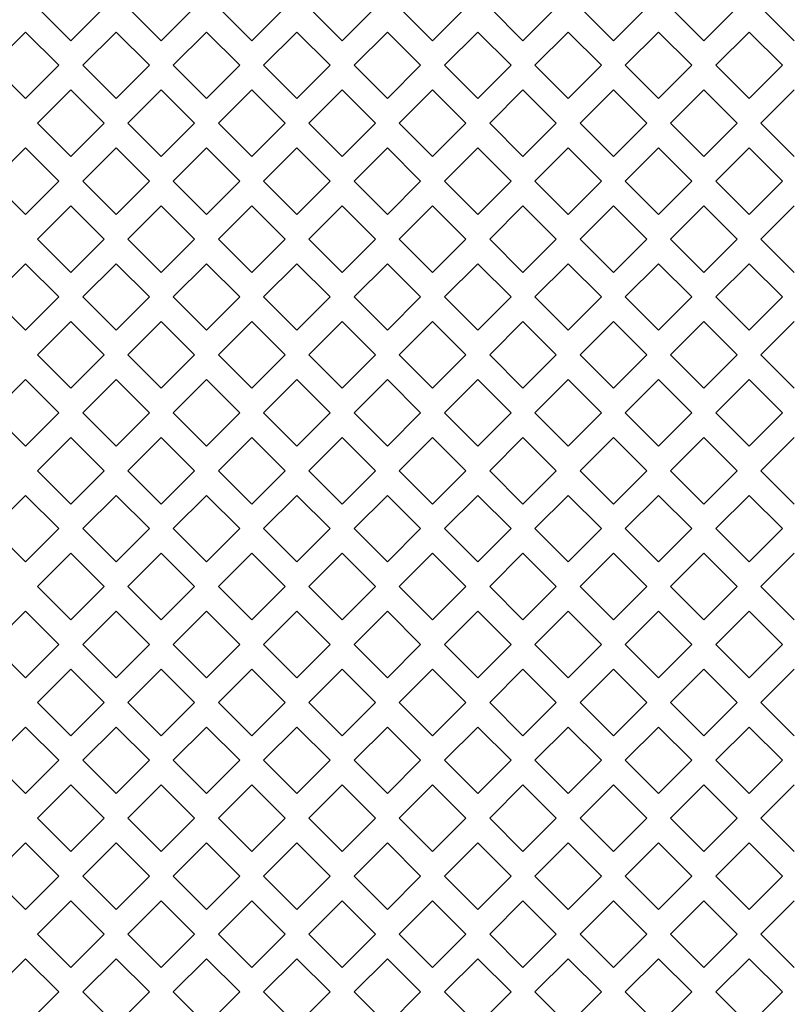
# Model space of a CAD drawing. Header units: millimetres. Extents: x 38 to 253, y 25 to 200.
# Tile 18 of 71: x 61.27 to 66.71, y 98.08 to 105.05. Entities that reach past the tile are written whole.
import ezdxf

# ---------------------------------------------------------------- set-up
doc = ezdxf.new("R2010")
doc.units = ezdxf.units.MM

msp = doc.modelspace()

# ---------------------------------------------------------------- linework, layer by layer
at = {"color": 7, "linetype": 'Continuous', "lineweight": 15}
for p, q in [((61.63424, 104.89718), (61.39854, 105.13288)), ((61.86994, 105.13288), (61.63424, 104.89718)), ((62.27424, 104.89718), (62.03854, 105.13288)), ((62.50994, 105.13288), (62.27424, 104.89718)), ((62.91424, 104.89718), (62.67854, 105.13288)), ((63.14994, 105.13288), (62.91424, 104.89718)), ((63.55424, 104.89718), (63.31854, 105.13288)), ((63.78994, 105.13288), (63.55424, 104.89718)), ((64.19424, 104.89718), (63.95854, 105.13288)), ((64.42994, 105.13288), (64.19424, 104.89718)), ((64.83424, 104.89718), (64.59854, 105.13288)), ((65.06994, 105.13288), (64.83424, 104.89718)), ((65.47424, 104.89718), (65.23854, 105.13288)), ((65.70994, 105.13288), (65.47424, 104.89718)), ((66.11424, 104.89718), (65.87854, 105.13288)), ((66.34994, 105.13288), (66.11424, 104.89718)), ((66.75424, 104.89718), (66.51854, 105.13288)), ((61.07854, 104.72288), (61.31424, 104.95858)), ((61.31424, 104.95858), (61.54994, 104.72288)), ((61.71854, 104.72288), (61.95424, 104.95858)), ((61.95424, 104.95858), (62.18994, 104.72288)), ((62.35854, 104.72288), (62.59424, 104.95858)), ((62.59424, 104.95858), (62.82994, 104.72288)), ((62.99854, 104.72288), (63.23424, 104.95858)), ((63.23424, 104.95858), (63.46994, 104.72288)), ((63.63854, 104.72288), (63.87424, 104.95858)), ((63.87424, 104.95858), (64.10994, 104.72288)), ((64.27854, 104.72288), (64.51424, 104.95858)), ((64.51424, 104.95858), (64.74994, 104.72288)), ((64.91854, 104.72288), (65.15424, 104.95858)), ((65.15424, 104.95858), (65.38994, 104.72288)), ((65.55854, 104.72288), (65.79424, 104.95858)), ((65.79424, 104.95858), (66.02994, 104.72288)), ((66.19854, 104.72288), (66.43424, 104.95858)), ((66.43424, 104.95858), (66.66994, 104.72288)), ((61.31424, 104.48718), (61.07854, 104.72288)), ((61.54994, 104.72288), (61.31424, 104.48718)), ((61.95424, 104.48718), (61.71854, 104.72288)), ((62.18994, 104.72288), (61.95424, 104.48718)), ((62.59424, 104.48718), (62.35854, 104.72288)), ((62.82994, 104.72288), (62.59424, 104.48718)), ((63.23424, 104.48718), (62.99854, 104.72288)), ((63.46994, 104.72288), (63.23424, 104.48718)), ((63.87424, 104.48718), (63.63854, 104.72288)), ((64.10994, 104.72288), (63.87424, 104.48718)), ((64.51424, 104.48718), (64.27854, 104.72288)), ((64.74994, 104.72288), (64.51424, 104.48718)), ((65.15424, 104.48718), (64.91854, 104.72288)), ((65.38994, 104.72288), (65.15424, 104.48718)), ((65.79424, 104.48718), (65.55854, 104.72288)), ((66.02994, 104.72288), (65.79424, 104.48718)), ((66.43424, 104.48718), (66.19854, 104.72288)), ((66.66994, 104.72288), (66.43424, 104.48718)), ((61.39854, 104.31288), (61.63424, 104.54858)), ((61.63424, 104.54858), (61.86994, 104.31288)), ((62.03854, 104.31288), (62.27424, 104.54858)), ((62.27424, 104.54858), (62.50994, 104.31288)), ((62.67854, 104.31288), (62.91424, 104.54858)), ((62.91424, 104.54858), (63.14994, 104.31288)), ((63.31854, 104.31288), (63.55424, 104.54858)), ((63.55424, 104.54858), (63.78994, 104.31288)), ((63.95854, 104.31288), (64.19424, 104.54858)), ((64.19424, 104.54858), (64.42994, 104.31288)), ((64.59854, 104.31288), (64.83424, 104.54858)), ((64.83424, 104.54858), (65.06994, 104.31288)), ((65.23854, 104.31288), (65.47424, 104.54858)), ((65.47424, 104.54858), (65.70994, 104.31288)), ((65.87854, 104.31288), (66.11424, 104.54858)), ((66.11424, 104.54858), (66.34994, 104.31288)), ((66.51854, 104.31288), (66.75424, 104.54858)), ((61.63424, 104.07718), (61.39854, 104.31288)), ((61.86994, 104.31288), (61.63424, 104.07718)), ((62.27424, 104.07718), (62.03854, 104.31288)), ((62.50994, 104.31288), (62.27424, 104.07718)), ((62.91424, 104.07718), (62.67854, 104.31288)), ((63.14994, 104.31288), (62.91424, 104.07718)), ((63.55424, 104.07718), (63.31854, 104.31288)), ((63.78994, 104.31288), (63.55424, 104.07718)), ((64.19424, 104.07718), (63.95854, 104.31288)), ((64.42994, 104.31288), (64.19424, 104.07718)), ((64.83424, 104.07718), (64.59854, 104.31288)), ((65.06994, 104.31288), (64.83424, 104.07718)), ((65.47424, 104.07718), (65.23854, 104.31288)), ((65.70994, 104.31288), (65.47424, 104.07718)), ((66.11424, 104.07718), (65.87854, 104.31288)), ((66.34994, 104.31288), (66.11424, 104.07718)), ((66.75424, 104.07718), (66.51854, 104.31288)), ((61.07854, 103.90288), (61.31424, 104.13858)), ((61.31424, 104.13858), (61.54994, 103.90288)), ((61.71854, 103.90288), (61.95424, 104.13858)), ((61.95424, 104.13858), (62.18994, 103.90288)), ((62.35854, 103.90288), (62.59424, 104.13858)), ((62.59424, 104.13858), (62.82994, 103.90288)), ((62.99854, 103.90288), (63.23424, 104.13858)), ((63.23424, 104.13858), (63.46994, 103.90288)), ((63.63854, 103.90288), (63.87424, 104.13858)), ((63.87424, 104.13858), (64.10994, 103.90288)), ((64.27854, 103.90288), (64.51424, 104.13858)), ((64.51424, 104.13858), (64.74994, 103.90288)), ((64.91854, 103.90288), (65.15424, 104.13858)), ((65.15424, 104.13858), (65.38994, 103.90288)), ((65.55854, 103.90288), (65.79424, 104.13858)), ((65.79424, 104.13858), (66.02994, 103.90288)), ((66.19854, 103.90288), (66.43424, 104.13858)), ((66.43424, 104.13858), (66.66994, 103.90288)), ((61.31424, 103.66718), (61.07854, 103.90288)), ((61.54994, 103.90288), (61.31424, 103.66718)), ((61.95424, 103.66718), (61.71854, 103.90288)), ((62.18994, 103.90288), (61.95424, 103.66718)), ((62.59424, 103.66718), (62.35854, 103.90288)), ((62.82994, 103.90288), (62.59424, 103.66718)), ((63.23424, 103.66718), (62.99854, 103.90288)), ((63.46994, 103.90288), (63.23424, 103.66718)), ((63.87424, 103.66718), (63.63854, 103.90288)), ((64.10994, 103.90288), (63.87424, 103.66718)), ((64.51424, 103.66718), (64.27854, 103.90288)), ((64.74994, 103.90288), (64.51424, 103.66718)), ((65.15424, 103.66718), (64.91854, 103.90288)), ((65.38994, 103.90288), (65.15424, 103.66718)), ((65.79424, 103.66718), (65.55854, 103.90288)), ((66.02994, 103.90288), (65.79424, 103.66718)), ((66.43424, 103.66718), (66.19854, 103.90288)), ((66.66994, 103.90288), (66.43424, 103.66718)), ((61.39854, 103.49288), (61.63424, 103.72859)), ((61.63424, 103.72859), (61.86994, 103.49288)), ((62.03854, 103.49288), (62.27424, 103.72859)), ((62.27424, 103.72859), (62.50994, 103.49288)), ((62.67854, 103.49288), (62.91424, 103.72859)), ((62.91424, 103.72859), (63.14994, 103.49288)), ((63.31854, 103.49288), (63.55424, 103.72859)), ((63.55424, 103.72859), (63.78994, 103.49288)), ((63.95854, 103.49288), (64.19424, 103.72859)), ((64.19424, 103.72859), (64.42994, 103.49288)), ((64.59854, 103.49288), (64.83424, 103.72859)), ((64.83424, 103.72859), (65.06994, 103.49288)), ((65.23854, 103.49288), (65.47424, 103.72859)), ((65.47424, 103.72859), (65.70994, 103.49288)), ((65.87854, 103.49288), (66.11424, 103.72859)), ((66.11424, 103.72859), (66.34994, 103.49288)), ((66.51854, 103.49288), (66.75424, 103.72859)), ((61.63424, 103.25718), (61.39854, 103.49288)), ((61.86994, 103.49288), (61.63424, 103.25718)), ((62.27424, 103.25718), (62.03854, 103.49288)), ((62.50994, 103.49288), (62.27424, 103.25718)), ((62.91424, 103.25718), (62.67854, 103.49288)), ((63.14994, 103.49288), (62.91424, 103.25718)), ((63.55424, 103.25718), (63.31854, 103.49288)), ((63.78994, 103.49288), (63.55424, 103.25718)), ((64.19424, 103.25718), (63.95854, 103.49288)), ((64.42994, 103.49288), (64.19424, 103.25718)), ((64.83424, 103.25718), (64.59854, 103.49288)), ((65.06994, 103.49288), (64.83424, 103.25718)), ((65.47424, 103.25718), (65.23854, 103.49288)), ((65.70994, 103.49288), (65.47424, 103.25718)), ((66.11424, 103.25718), (65.87854, 103.49288)), ((66.34994, 103.49288), (66.11424, 103.25718)), ((66.75424, 103.25718), (66.51854, 103.49288)), ((61.07854, 103.08288), (61.31424, 103.31858)), ((61.31424, 103.31858), (61.54994, 103.08288)), ((61.71854, 103.08288), (61.95424, 103.31858)), ((61.95424, 103.31858), (62.18994, 103.08288)), ((62.35854, 103.08288), (62.59424, 103.31858)), ((62.59424, 103.31858), (62.82994, 103.08288)), ((62.99854, 103.08288), (63.23424, 103.31858)), ((63.23424, 103.31858), (63.46994, 103.08288)), ((63.63854, 103.08288), (63.87424, 103.31858)), ((63.87424, 103.31858), (64.10994, 103.08288)), ((64.27854, 103.08288), (64.51424, 103.31858)), ((64.51424, 103.31858), (64.74994, 103.08288)), ((64.91854, 103.08288), (65.15424, 103.31858)), ((65.15424, 103.31858), (65.38994, 103.08288)), ((65.55854, 103.08288), (65.79424, 103.31858)), ((65.79424, 103.31858), (66.02994, 103.08288)), ((66.19854, 103.08288), (66.43424, 103.31858)), ((66.43424, 103.31858), (66.66994, 103.08288)), ((61.31424, 102.84718), (61.07854, 103.08288)), ((61.54994, 103.08288), (61.31424, 102.84718)), ((61.95424, 102.84718), (61.71854, 103.08288)), ((62.18994, 103.08288), (61.95424, 102.84718)), ((62.59424, 102.84718), (62.35854, 103.08288)), ((62.82994, 103.08288), (62.59424, 102.84718)), ((63.23424, 102.84718), (62.99854, 103.08288)), ((63.46994, 103.08288), (63.23424, 102.84718)), ((63.87424, 102.84718), (63.63854, 103.08288)), ((64.10994, 103.08288), (63.87424, 102.84718)), ((64.51424, 102.84718), (64.27854, 103.08288)), ((64.74994, 103.08288), (64.51424, 102.84718)), ((65.15424, 102.84718), (64.91854, 103.08288)), ((65.38994, 103.08288), (65.15424, 102.84718)), ((65.79424, 102.84718), (65.55854, 103.08288)), ((66.02994, 103.08288), (65.79424, 102.84718)), ((66.43424, 102.84718), (66.19854, 103.08288)), ((66.66994, 103.08288), (66.43424, 102.84718)), ((61.39854, 102.67288), (61.63424, 102.90858)), ((61.63424, 102.90858), (61.86994, 102.67288)), ((62.03854, 102.67288), (62.27424, 102.90858)), ((62.27424, 102.90858), (62.50994, 102.67288)), ((62.67854, 102.67288), (62.91424, 102.90858)), ((62.91424, 102.90858), (63.14994, 102.67288)), ((63.31854, 102.67288), (63.55424, 102.90858)), ((63.55424, 102.90858), (63.78994, 102.67288)), ((63.95854, 102.67288), (64.19424, 102.90858)), ((64.19424, 102.90858), (64.42994, 102.67288)), ((64.59854, 102.67288), (64.83424, 102.90858)), ((64.83424, 102.90858), (65.06994, 102.67288)), ((65.23854, 102.67288), (65.47424, 102.90858)), ((65.47424, 102.90858), (65.70994, 102.67288)), ((65.87854, 102.67288), (66.11424, 102.90858)), ((66.11424, 102.90858), (66.34994, 102.67288)), ((66.51854, 102.67288), (66.75424, 102.90858)), ((61.63424, 102.43718), (61.39854, 102.67288)), ((61.86994, 102.67288), (61.63424, 102.43718)), ((62.27424, 102.43718), (62.03854, 102.67288)), ((62.50994, 102.67288), (62.27424, 102.43718)), ((62.91424, 102.43718), (62.67854, 102.67288)), ((63.14994, 102.67288), (62.91424, 102.43718)), ((63.55424, 102.43718), (63.31854, 102.67288)), ((63.78994, 102.67288), (63.55424, 102.43718)), ((64.19424, 102.43718), (63.95854, 102.67288)), ((64.42994, 102.67288), (64.19424, 102.43718)), ((64.83424, 102.43718), (64.59854, 102.67288)), ((65.06994, 102.67288), (64.83424, 102.43718)), ((65.47424, 102.43718), (65.23854, 102.67288)), ((65.70994, 102.67288), (65.47424, 102.43718)), ((66.11424, 102.43718), (65.87854, 102.67288)), ((66.34994, 102.67288), (66.11424, 102.43718)), ((66.75424, 102.43718), (66.51854, 102.67288)), ((61.07854, 102.26288), (61.31424, 102.49858)), ((61.31424, 102.49858), (61.54994, 102.26288)), ((61.71854, 102.26288), (61.95424, 102.49858)), ((61.95424, 102.49858), (62.18994, 102.26288)), ((62.35854, 102.26288), (62.59424, 102.49858)), ((62.59424, 102.49858), (62.82994, 102.26288)), ((62.99854, 102.26288), (63.23424, 102.49858)), ((63.23424, 102.49858), (63.46994, 102.26288)), ((63.63854, 102.26288), (63.87424, 102.49858)), ((63.87424, 102.49858), (64.10994, 102.26288)), ((64.27854, 102.26288), (64.51424, 102.49858)), ((64.51424, 102.49858), (64.74994, 102.26288)), ((64.91854, 102.26288), (65.15424, 102.49858)), ((65.15424, 102.49858), (65.38994, 102.26288)), ((65.55854, 102.26288), (65.79424, 102.49858)), ((65.79424, 102.49858), (66.02994, 102.26288)), ((66.19854, 102.26288), (66.43424, 102.49858)), ((66.43424, 102.49858), (66.66994, 102.26288)), ((61.31424, 102.02718), (61.07854, 102.26288)), ((61.54994, 102.26288), (61.31424, 102.02718)), ((61.95424, 102.02718), (61.71854, 102.26288)), ((62.18994, 102.26288), (61.95424, 102.02718)), ((62.59424, 102.02718), (62.35854, 102.26288)), ((62.82994, 102.26288), (62.59424, 102.02718)), ((63.23424, 102.02718), (62.99854, 102.26288)), ((63.46994, 102.26288), (63.23424, 102.02718)), ((63.87424, 102.02718), (63.63854, 102.26288)), ((64.10994, 102.26288), (63.87424, 102.02718)), ((64.51424, 102.02718), (64.27854, 102.26288)), ((64.74994, 102.26288), (64.51424, 102.02718)), ((65.15424, 102.02718), (64.91854, 102.26288)), ((65.38994, 102.26288), (65.15424, 102.02718)), ((65.79424, 102.02718), (65.55854, 102.26288)), ((66.02994, 102.26288), (65.79424, 102.02718)), ((66.43424, 102.02718), (66.19854, 102.26288)), ((66.66994, 102.26288), (66.43424, 102.02718)), ((61.39854, 101.85288), (61.63424, 102.08859)), ((61.63424, 102.08859), (61.86994, 101.85288)), ((62.03854, 101.85288), (62.27424, 102.08859)), ((62.27424, 102.08859), (62.50994, 101.85288)), ((62.67854, 101.85288), (62.91424, 102.08859)), ((62.91424, 102.08859), (63.14994, 101.85288)), ((63.31854, 101.85288), (63.55424, 102.08859)), ((63.55424, 102.08859), (63.78994, 101.85288)), ((63.95854, 101.85288), (64.19424, 102.08859)), ((64.19424, 102.08859), (64.42994, 101.85288)), ((64.59854, 101.85288), (64.83424, 102.08859)), ((64.83424, 102.08859), (65.06994, 101.85288)), ((65.23854, 101.85288), (65.47424, 102.08859)), ((65.47424, 102.08859), (65.70994, 101.85288)), ((65.87854, 101.85288), (66.11424, 102.08859)), ((66.11424, 102.08859), (66.34994, 101.85288)), ((66.51854, 101.85288), (66.75424, 102.08859)), ((61.63424, 101.61718), (61.39854, 101.85288)), ((61.86994, 101.85288), (61.63424, 101.61718)), ((62.27424, 101.61718), (62.03854, 101.85288)), ((62.50994, 101.85288), (62.27424, 101.61718)), ((62.91424, 101.61718), (62.67854, 101.85288)), ((63.14994, 101.85288), (62.91424, 101.61718)), ((63.55424, 101.61718), (63.31854, 101.85288)), ((63.78994, 101.85288), (63.55424, 101.61718)), ((64.19424, 101.61718), (63.95854, 101.85288)), ((64.42994, 101.85288), (64.19424, 101.61718)), ((64.83424, 101.61718), (64.59854, 101.85288)), ((65.06994, 101.85288), (64.83424, 101.61718)), ((65.47424, 101.61718), (65.23854, 101.85288)), ((65.70994, 101.85288), (65.47424, 101.61718)), ((66.11424, 101.61718), (65.87854, 101.85288)), ((66.34994, 101.85288), (66.11424, 101.61718)), ((66.75424, 101.61718), (66.51854, 101.85288)), ((61.07854, 101.44288), (61.31424, 101.67858)), ((61.31424, 101.67858), (61.54994, 101.44288)), ((61.71854, 101.44288), (61.95424, 101.67858)), ((61.95424, 101.67858), (62.18994, 101.44288)), ((62.35854, 101.44288), (62.59424, 101.67858)), ((62.59424, 101.67858), (62.82994, 101.44288)), ((62.99854, 101.44288), (63.23424, 101.67858)), ((63.23424, 101.67858), (63.46994, 101.44288)), ((63.63854, 101.44288), (63.87424, 101.67858)), ((63.87424, 101.67858), (64.10994, 101.44288)), ((64.27854, 101.44288), (64.51424, 101.67858)), ((64.51424, 101.67858), (64.74994, 101.44288)), ((64.91854, 101.44288), (65.15424, 101.67858)), ((65.15424, 101.67858), (65.38994, 101.44288)), ((65.55854, 101.44288), (65.79424, 101.67858)), ((65.79424, 101.67858), (66.02994, 101.44288)), ((66.19854, 101.44288), (66.43424, 101.67858)), ((66.43424, 101.67858), (66.66994, 101.44288)), ((61.31424, 101.20718), (61.07854, 101.44288)), ((61.54994, 101.44288), (61.31424, 101.20718)), ((61.95424, 101.20718), (61.71854, 101.44288)), ((62.18994, 101.44288), (61.95424, 101.20718)), ((62.59424, 101.20718), (62.35854, 101.44288)), ((62.82994, 101.44288), (62.59424, 101.20718)), ((63.23424, 101.20718), (62.99854, 101.44288)), ((63.46994, 101.44288), (63.23424, 101.20718)), ((63.87424, 101.20718), (63.63854, 101.44288)), ((64.10994, 101.44288), (63.87424, 101.20718)), ((64.51424, 101.20718), (64.27854, 101.44288)), ((64.74994, 101.44288), (64.51424, 101.20718)), ((65.15424, 101.20718), (64.91854, 101.44288)), ((65.38994, 101.44288), (65.15424, 101.20718)), ((65.79424, 101.20718), (65.55854, 101.44288)), ((66.02994, 101.44288), (65.79424, 101.20718)), ((66.43424, 101.20718), (66.19854, 101.44288)), ((66.66994, 101.44288), (66.43424, 101.20718)), ((61.39854, 101.03288), (61.63424, 101.26858)), ((61.63424, 101.26858), (61.86994, 101.03288)), ((62.03854, 101.03288), (62.27424, 101.26858)), ((62.27424, 101.26858), (62.50994, 101.03288)), ((62.67854, 101.03288), (62.91424, 101.26858)), ((62.91424, 101.26858), (63.14994, 101.03288)), ((63.31854, 101.03288), (63.55424, 101.26858)), ((63.55424, 101.26858), (63.78994, 101.03288)), ((63.95854, 101.03288), (64.19424, 101.26858)), ((64.19424, 101.26858), (64.42994, 101.03288)), ((64.59854, 101.03288), (64.83424, 101.26858)), ((64.83424, 101.26858), (65.06994, 101.03288)), ((65.23854, 101.03288), (65.47424, 101.26858)), ((65.47424, 101.26858), (65.70994, 101.03288)), ((65.87854, 101.03288), (66.11424, 101.26858)), ((66.11424, 101.26858), (66.34994, 101.03288)), ((66.51854, 101.03288), (66.75424, 101.26858)), ((61.63424, 100.79718), (61.39854, 101.03288)), ((61.86994, 101.03288), (61.63424, 100.79718)), ((62.27424, 100.79718), (62.03854, 101.03288)), ((62.50994, 101.03288), (62.27424, 100.79718)), ((62.91424, 100.79718), (62.67854, 101.03288)), ((63.14994, 101.03288), (62.91424, 100.79718)), ((63.55424, 100.79718), (63.31854, 101.03288)), ((63.78994, 101.03288), (63.55424, 100.79718)), ((64.19424, 100.79718), (63.95854, 101.03288)), ((64.42994, 101.03288), (64.19424, 100.79718)), ((64.83424, 100.79718), (64.59854, 101.03288)), ((65.06994, 101.03288), (64.83424, 100.79718)), ((65.47424, 100.79718), (65.23854, 101.03288)), ((65.70994, 101.03288), (65.47424, 100.79718)), ((66.11424, 100.79718), (65.87854, 101.03288)), ((66.34994, 101.03288), (66.11424, 100.79718)), ((66.75424, 100.79718), (66.51854, 101.03288)), ((61.07854, 100.62288), (61.31424, 100.85858)), ((61.31424, 100.85858), (61.54994, 100.62288)), ((61.71854, 100.62288), (61.95424, 100.85858)), ((61.95424, 100.85858), (62.18994, 100.62288)), ((62.35854, 100.62288), (62.59424, 100.85858)), ((62.59424, 100.85858), (62.82994, 100.62288)), ((62.99854, 100.62288), (63.23424, 100.85858)), ((63.23424, 100.85858), (63.46994, 100.62288)), ((63.63854, 100.62288), (63.87424, 100.85858)), ((63.87424, 100.85858), (64.10994, 100.62288)), ((64.27854, 100.62288), (64.51424, 100.85858)), ((64.51424, 100.85858), (64.74994, 100.62288)), ((64.91854, 100.62288), (65.15424, 100.85858)), ((65.15424, 100.85858), (65.38994, 100.62288)), ((65.55854, 100.62288), (65.79424, 100.85858)), ((65.79424, 100.85858), (66.02994, 100.62288)), ((66.19854, 100.62288), (66.43424, 100.85858)), ((66.43424, 100.85858), (66.66994, 100.62288)), ((61.31424, 100.38718), (61.07854, 100.62288)), ((61.54994, 100.62288), (61.31424, 100.38718)), ((61.95424, 100.38718), (61.71854, 100.62288)), ((62.18994, 100.62288), (61.95424, 100.38718)), ((62.59424, 100.38718), (62.35854, 100.62288)), ((62.82994, 100.62288), (62.59424, 100.38718)), ((63.23424, 100.38718), (62.99854, 100.62288)), ((63.46994, 100.62288), (63.23424, 100.38718)), ((63.87424, 100.38718), (63.63854, 100.62288)), ((64.10994, 100.62288), (63.87424, 100.38718)), ((64.51424, 100.38718), (64.27854, 100.62288)), ((64.74994, 100.62288), (64.51424, 100.38718)), ((65.15424, 100.38718), (64.91854, 100.62288)), ((65.38994, 100.62288), (65.15424, 100.38718)), ((65.79424, 100.38718), (65.55854, 100.62288)), ((66.02994, 100.62288), (65.79424, 100.38718)), ((66.43424, 100.38718), (66.19854, 100.62288)), ((66.66994, 100.62288), (66.43424, 100.38718)), ((61.39854, 100.21288), (61.63424, 100.44858)), ((61.63424, 100.44858), (61.86994, 100.21288)), ((62.03854, 100.21288), (62.27424, 100.44858)), ((62.27424, 100.44858), (62.50994, 100.21288)), ((62.67854, 100.21288), (62.91424, 100.44858)), ((62.91424, 100.44858), (63.14994, 100.21288)), ((63.31854, 100.21288), (63.55424, 100.44858)), ((63.55424, 100.44858), (63.78994, 100.21288)), ((63.95854, 100.21288), (64.19424, 100.44858)), ((64.19424, 100.44858), (64.42994, 100.21288)), ((64.59854, 100.21288), (64.83424, 100.44858)), ((64.83424, 100.44858), (65.06994, 100.21288)), ((65.23854, 100.21288), (65.47424, 100.44858)), ((65.47424, 100.44858), (65.70994, 100.21288)), ((65.87854, 100.21288), (66.11424, 100.44858)), ((66.11424, 100.44858), (66.34994, 100.21288)), ((66.51854, 100.21288), (66.75424, 100.44858)), ((61.63424, 99.97718), (61.39854, 100.21288)), ((61.86994, 100.21288), (61.63424, 99.97718)), ((62.27424, 99.97718), (62.03854, 100.21288)), ((62.50994, 100.21288), (62.27424, 99.97718)), ((62.91424, 99.97718), (62.67854, 100.21288)), ((63.14994, 100.21288), (62.91424, 99.97718)), ((63.55424, 99.97718), (63.31854, 100.21288)), ((63.78994, 100.21288), (63.55424, 99.97718)), ((64.19424, 99.97718), (63.95854, 100.21288)), ((64.42994, 100.21288), (64.19424, 99.97718)), ((64.83424, 99.97718), (64.59854, 100.21288)), ((65.06994, 100.21288), (64.83424, 99.97718)), ((65.47424, 99.97718), (65.23854, 100.21288)), ((65.70994, 100.21288), (65.47424, 99.97718)), ((66.11424, 99.97718), (65.87854, 100.21288)), ((66.34994, 100.21288), (66.11424, 99.97718)), ((66.75424, 99.97718), (66.51854, 100.21288)), ((61.07854, 99.80288), (61.31424, 100.03858)), ((61.31424, 100.03858), (61.54994, 99.80288)), ((61.71854, 99.80288), (61.95424, 100.03858)), ((61.95424, 100.03858), (62.18994, 99.80288)), ((62.35854, 99.80288), (62.59424, 100.03858)), ((62.59424, 100.03858), (62.82994, 99.80288)), ((62.99854, 99.80288), (63.23424, 100.03858)), ((63.23424, 100.03858), (63.46994, 99.80288)), ((63.63854, 99.80288), (63.87424, 100.03858)), ((63.87424, 100.03858), (64.10994, 99.80288)), ((64.27854, 99.80288), (64.51424, 100.03858)), ((64.51424, 100.03858), (64.74994, 99.80288)), ((64.91854, 99.80288), (65.15424, 100.03858)), ((65.15424, 100.03858), (65.38994, 99.80288)), ((65.55854, 99.80288), (65.79424, 100.03858)), ((65.79424, 100.03858), (66.02994, 99.80288)), ((66.19854, 99.80288), (66.43424, 100.03858)), ((66.43424, 100.03858), (66.66994, 99.80288)), ((61.31424, 99.56718), (61.07854, 99.80288)), ((61.54994, 99.80288), (61.31424, 99.56718)), ((61.95424, 99.56718), (61.71854, 99.80288)), ((62.18994, 99.80288), (61.95424, 99.56718)), ((62.59424, 99.56718), (62.35854, 99.80288)), ((62.82994, 99.80288), (62.59424, 99.56718)), ((63.23424, 99.56718), (62.99854, 99.80288)), ((63.46994, 99.80288), (63.23424, 99.56718)), ((63.87424, 99.56718), (63.63854, 99.80288)), ((64.10994, 99.80288), (63.87424, 99.56718)), ((64.51424, 99.56718), (64.27854, 99.80288)), ((64.74994, 99.80288), (64.51424, 99.56718)), ((65.15424, 99.56718), (64.91854, 99.80288)), ((65.38994, 99.80288), (65.15424, 99.56718)), ((65.79424, 99.56718), (65.55854, 99.80288)), ((66.02994, 99.80288), (65.79424, 99.56718)), ((66.43424, 99.56718), (66.19854, 99.80288)), ((66.66994, 99.80288), (66.43424, 99.56718)), ((61.39854, 99.39288), (61.63424, 99.62858)), ((61.63424, 99.62858), (61.86994, 99.39288)), ((62.03854, 99.39288), (62.27424, 99.62858)), ((62.27424, 99.62858), (62.50994, 99.39288)), ((62.67854, 99.39288), (62.91424, 99.62858)), ((62.91424, 99.62858), (63.14994, 99.39288)), ((63.31854, 99.39288), (63.55424, 99.62858)), ((63.55424, 99.62858), (63.78994, 99.39288)), ((63.95854, 99.39288), (64.19424, 99.62858)), ((64.19424, 99.62858), (64.42994, 99.39288)), ((64.59854, 99.39288), (64.83424, 99.62858)), ((64.83424, 99.62858), (65.06994, 99.39288)), ((65.23854, 99.39288), (65.47424, 99.62858)), ((65.47424, 99.62858), (65.70994, 99.39288)), ((65.87854, 99.39288), (66.11424, 99.62858)), ((66.11424, 99.62858), (66.34994, 99.39288)), ((66.51854, 99.39288), (66.75424, 99.62858)), ((61.63424, 99.15718), (61.39854, 99.39288)), ((61.86994, 99.39288), (61.63424, 99.15718)), ((62.27424, 99.15718), (62.03854, 99.39288)), ((62.50994, 99.39288), (62.27424, 99.15718)), ((62.91424, 99.15718), (62.67854, 99.39288)), ((63.14994, 99.39288), (62.91424, 99.15718)), ((63.55424, 99.15718), (63.31854, 99.39288)), ((63.78994, 99.39288), (63.55424, 99.15718)), ((64.19424, 99.15718), (63.95854, 99.39288)), ((64.42994, 99.39288), (64.19424, 99.15718)), ((64.83424, 99.15718), (64.59854, 99.39288)), ((65.06994, 99.39288), (64.83424, 99.15718)), ((65.47424, 99.15718), (65.23854, 99.39288)), ((65.70994, 99.39288), (65.47424, 99.15718)), ((66.11424, 99.15718), (65.87854, 99.39288)), ((66.34994, 99.39288), (66.11424, 99.15718)), ((66.75424, 99.15718), (66.51854, 99.39288)), ((61.07854, 98.98288), (61.31424, 99.21858)), ((61.31424, 99.21858), (61.54994, 98.98288)), ((61.71854, 98.98288), (61.95424, 99.21858)), ((61.95424, 99.21858), (62.18994, 98.98288)), ((62.35854, 98.98288), (62.59424, 99.21858)), ((62.59424, 99.21858), (62.82994, 98.98288)), ((62.99854, 98.98288), (63.23424, 99.21858)), ((63.23424, 99.21858), (63.46994, 98.98288)), ((63.63854, 98.98288), (63.87424, 99.21858)), ((63.87424, 99.21858), (64.10994, 98.98288)), ((64.27854, 98.98288), (64.51424, 99.21858)), ((64.51424, 99.21858), (64.74994, 98.98288)), ((64.91854, 98.98288), (65.15424, 99.21858)), ((65.15424, 99.21858), (65.38994, 98.98288)), ((65.55854, 98.98288), (65.79424, 99.21858)), ((65.79424, 99.21858), (66.02994, 98.98288)), ((66.19854, 98.98288), (66.43424, 99.21858)), ((66.43424, 99.21858), (66.66994, 98.98288)), ((61.31424, 98.74718), (61.07854, 98.98288)), ((61.54994, 98.98288), (61.31424, 98.74718)), ((61.95424, 98.74718), (61.71854, 98.98288)), ((62.18994, 98.98288), (61.95424, 98.74718)), ((62.59424, 98.74718), (62.35854, 98.98288)), ((62.82994, 98.98288), (62.59424, 98.74718)), ((63.23424, 98.74718), (62.99854, 98.98288)), ((63.46994, 98.98288), (63.23424, 98.74718)), ((63.87424, 98.74718), (63.63854, 98.98288)), ((64.10994, 98.98288), (63.87424, 98.74718)), ((64.51424, 98.74718), (64.27854, 98.98288)), ((64.74994, 98.98288), (64.51424, 98.74718)), ((65.15424, 98.74718), (64.91854, 98.98288)), ((65.38994, 98.98288), (65.15424, 98.74718)), ((65.79424, 98.74718), (65.55854, 98.98288)), ((66.02994, 98.98288), (65.79424, 98.74718)), ((66.43424, 98.74718), (66.19854, 98.98288)), ((66.66994, 98.98288), (66.43424, 98.74718)), ((61.39854, 98.57288), (61.63424, 98.80858)), ((61.63424, 98.80858), (61.86994, 98.57288)), ((62.03854, 98.57288), (62.27424, 98.80858)), ((62.27424, 98.80858), (62.50994, 98.57288)), ((62.67854, 98.57288), (62.91424, 98.80858)), ((62.91424, 98.80858), (63.14994, 98.57288)), ((63.31854, 98.57288), (63.55424, 98.80858)), ((63.55424, 98.80858), (63.78994, 98.57288)), ((63.95854, 98.57288), (64.19424, 98.80858)), ((64.19424, 98.80858), (64.42994, 98.57288)), ((64.59854, 98.57288), (64.83424, 98.80858)), ((64.83424, 98.80858), (65.06994, 98.57288)), ((65.23854, 98.57288), (65.47424, 98.80858)), ((65.47424, 98.80858), (65.70994, 98.57288)), ((65.87854, 98.57288), (66.11424, 98.80858)), ((66.11424, 98.80858), (66.34994, 98.57288)), ((66.51854, 98.57288), (66.75424, 98.80858)), ((61.63424, 98.33718), (61.39854, 98.57288)), ((61.86994, 98.57288), (61.63424, 98.33718)), ((62.27424, 98.33718), (62.03854, 98.57288)), ((62.50994, 98.57288), (62.27424, 98.33718)), ((62.91424, 98.33718), (62.67854, 98.57288)), ((63.14994, 98.57288), (62.91424, 98.33718)), ((63.55424, 98.33718), (63.31854, 98.57288)), ((63.78994, 98.57288), (63.55424, 98.33718)), ((64.19424, 98.33718), (63.95854, 98.57288)), ((64.42994, 98.57288), (64.19424, 98.33718)), ((64.83424, 98.33718), (64.59854, 98.57288)), ((65.06994, 98.57288), (64.83424, 98.33718)), ((65.47424, 98.33718), (65.23854, 98.57288)), ((65.70994, 98.57288), (65.47424, 98.33718)), ((66.11424, 98.33718), (65.87854, 98.57288)), ((66.34994, 98.57288), (66.11424, 98.33718)), ((66.75424, 98.33718), (66.51854, 98.57288)), ((61.07854, 98.16288), (61.31424, 98.39858)), ((61.31424, 98.39858), (61.54994, 98.16288)), ((61.71854, 98.16288), (61.95424, 98.39858)), ((61.95424, 98.39858), (62.18994, 98.16288)), ((62.35854, 98.16288), (62.59424, 98.39858)), ((62.59424, 98.39858), (62.82994, 98.16288)), ((62.99854, 98.16288), (63.23424, 98.39858)), ((63.23424, 98.39858), (63.46994, 98.16288)), ((63.63854, 98.16288), (63.87424, 98.39858)), ((63.87424, 98.39858), (64.10994, 98.16288)), ((64.27854, 98.16288), (64.51424, 98.39858)), ((64.51424, 98.39858), (64.74994, 98.16288)), ((64.91854, 98.16288), (65.15424, 98.39858)), ((65.15424, 98.39858), (65.38994, 98.16288)), ((65.55854, 98.16288), (65.79424, 98.39858)), ((65.79424, 98.39858), (66.02994, 98.16288)), ((66.19854, 98.16288), (66.43424, 98.39858)), ((66.43424, 98.39858), (66.66994, 98.16288)), ((61.54994, 98.16288), (61.31424, 97.92718)), ((61.95424, 97.92718), (61.71854, 98.16288)), ((62.18994, 98.16288), (61.95424, 97.92718)), ((62.59424, 97.92718), (62.35854, 98.16288)), ((62.82994, 98.16288), (62.59424, 97.92718)), ((63.23424, 97.92718), (62.99854, 98.16288)), ((63.46994, 98.16288), (63.23424, 97.92718)), ((63.87424, 97.92718), (63.63854, 98.16288)), ((64.10994, 98.16288), (63.87424, 97.92718)), ((64.51424, 97.92718), (64.27854, 98.16288)), ((64.74994, 98.16288), (64.51424, 97.92718)), ((65.15424, 97.92718), (64.91854, 98.16288)), ((65.38994, 98.16288), (65.15424, 97.92718)), ((65.79424, 97.92718), (65.55854, 98.16288)), ((66.02994, 98.16288), (65.79424, 97.92718)), ((66.43424, 97.92718), (66.19854, 98.16288)), ((66.66994, 98.16288), (66.43424, 97.92718))]:
    msp.add_line(p, q, dxfattribs=at)

doc.saveas('drawing.dxf')
